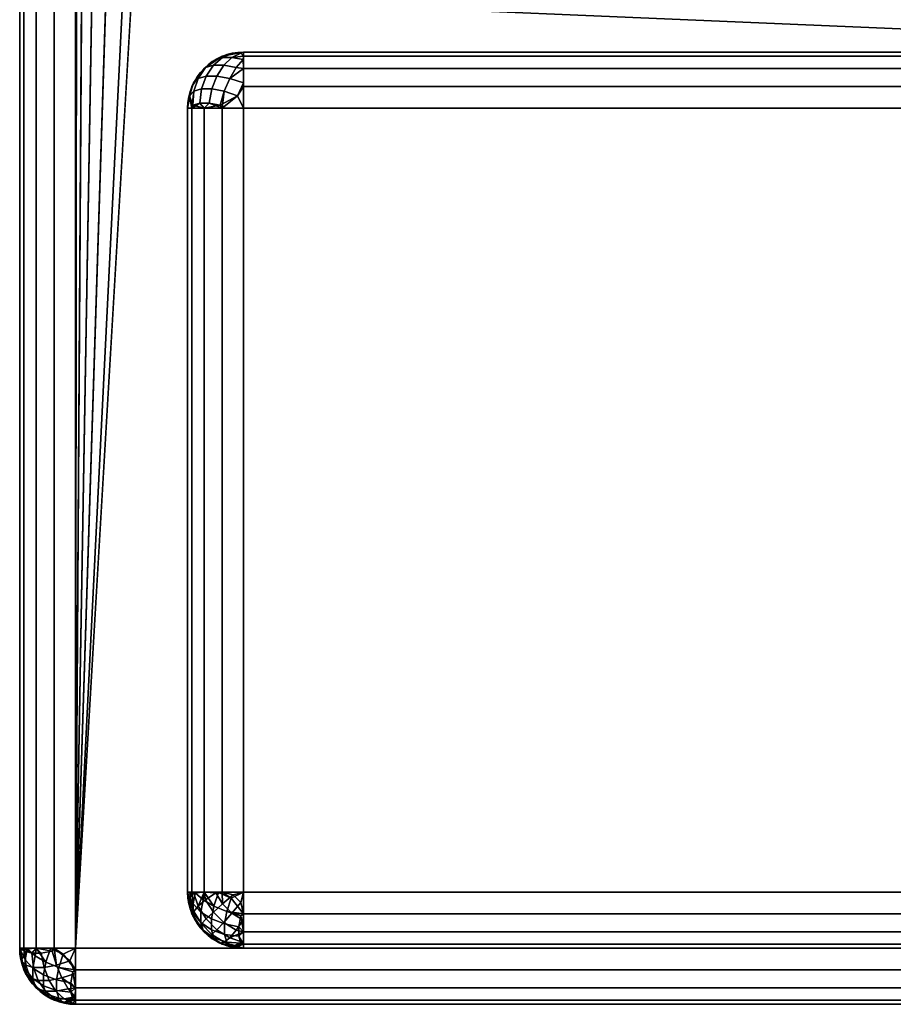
# Model space of a CAD drawing. Header units: millimetres. Extents: x -10 to 414, y -827 to 10.
# Tile 1 of 21: x 0 to 16, y -800 to -782. Entities that reach past the tile are written whole.
import ezdxf

# ---------------------------------------------------------------- set-up
doc = ezdxf.new("R2010")
doc.units = ezdxf.units.MM
doc.header["$MEASUREMENT"] = 0
for name, color, linetype, lineweight in [('0 Misc', 7, 'Continuous', 35), ('10 Raster Images', 7, 'Continuous', 35), ('5 Hatches', 7, 'Continuous', 35)]:
    doc.layers.add(name, color=color, linetype=linetype, lineweight=lineweight)

msp = doc.modelspace()

# ---------------------------------------------------------------- linework, layer by layer
at = {"layer": '0 Misc', "color": 160, "linetype": 'Continuous', "lineweight": 25}
for p, q in [((0, -1, 719), (0, -799, 719)), ((0, -799, 699), (0, -1, 699)), ((1, -799, 720), (1, -1, 720)), ((1, -781, 698), (1, -799, 698)), ((1, -799, 698), (1.012, -781.156, 698)), ((1, -799, 698), (1.109, -781.454, 698)), ((1, -799, 698), (1.293, -781.707, 698)), ((1, -799, 698), (1.546, -781.891, 698)), ((1, -799, 698), (1.844, -781.988, 698)), ((1, -799, 698), (2, -782, 698)), ((399, -799, 698), (2, -782, 698)), ((4, -783, 13.5), (396, -783, 13.5)), ((396, -783, 694), (4, -783, 694)), ((4, -783, 694), (4, -783, 13.5)), ((23, -783, 70), (4, -783, 13.5)), ((23, -783, 70), (4, -783, 694)), ((23, -783, 93), (4, -783, 694)), ((40.5, -783, 428), (4, -783, 694)), ((40.5, -783, 451), (4, -783, 694)), ((359.5, -783, 451), (4, -783, 694)), ((3, -784, 13.5), (3, -784, 694)), ((3, -784, 694), (3, -798, 694)), ((3, -798, 13.5), (3, -784, 13.5)), ((396, -784, 12.5), (4, -784, 12.5)), ((4, -784, 12.5), (4, -798, 12.5)), ((4, -784, 695), (396, -784, 695)), ((4, -798, 695), (4, -784, 695)), ((3, -798, 694), (3, -798, 13.5)), ((4, -798, 12.5), (396, -798, 12.5)), ((396, -798, 695), (4, -798, 695)), ((0, -799, 719), (0, -799, 699)), ((1, -799, 698), (399, -799, 698)), ((399, -799, 720), (1, -799, 720)), ((396, -799, 13.5), (4, -799, 13.5)), ((4, -799, 13.5), (4, -799, 694)), ((4, -799, 694), (396, -799, 694)), ((4, -799, 13.5), (204.554, -799, 255)), ((4, -799, 694), (195.446, -799, 255)), ((195.446, -799, 255), (4, -799, 13.5)), ((4, -799, 694), (195.717, -799, 255.779)), ((4, -799, 694), (196.049, -799, 256.534)), ((4, -799, 694), (196.442, -799, 257.187)), ((4, -799, 694), (197.415, -799, 258.16)), ((4, -799, 694), (198.641, -799, 258.785)), ((4, -799, 694), (200, -799, 259)), ((4, -799, 694), (197.415, -799, 571.84)), ((4, -799, 694), (196.442, -799, 572.813)), ((4, -799, 694), (196.049, -799, 573.466)), ((4, -799, 694), (195.505, -799, 574.81)), ((4, -799, 694), (195, -799, 578)), ((4, -799, 694), (195, -799, 579)), ((1, -800, 699), (1, -800, 719)), ((1, -800, 719), (399, -800, 719)), ((399, -800, 699), (1, -800, 699))]:
    msp.add_line(p, q, dxfattribs=at).dxf.unprotected_set("ltscale", 0)
for centre, start, end in [((4, -784, 13.5), 90, 180), ((4, -798, 13.5), 180, 270), ((1, -799, 719), 180, 270)]:
    msp.add_arc(centre, 1, start, end, dxfattribs=at).dxf.unprotected_set("ltscale", 0)
at = {"layer": '0 Misc', "color": 160, "linetype": 'Continuous', "lineweight": 25, "extrusion": (0, 0, -1)}
for centre, start, end in [((-4, -784, -694), 0, 90), ((-4, -798, -694), 270, 0), ((-1, -799, -699), 270, 0)]:
    msp.add_arc(centre, 1, start, end, dxfattribs=at).dxf.unprotected_set("ltscale", 0)
at = {"layer": '0 Misc', "color": 160, "linetype": 'Continuous', "lineweight": 25, "extrusion": (1, 0, 0)}
for centre, start, end in [((-784, 13.5, 4), 270, 0), ((-784, 694, 4), 0, 90), ((-798, 694, 4), 90, 180), ((-798, 13.5, 4), 180, 270), ((-799, 699, 1), 180, 270), ((-799, 719, 1), 90, 180)]:
    msp.add_arc(centre, 1, start, end, dxfattribs=at).dxf.unprotected_set("ltscale", 0)
at = {"layer": '0 Misc', "color": 160, "linetype": 'Continuous', "lineweight": 25, "extrusion": (0, 1, 0)}
for centre, start, end in [((-4, 13.5, -784), 270, 0), ((-4, 694, -784), 0, 90), ((-1, 699, -799), 270, 0), ((-1, 719, -799), 0, 90)]:
    msp.add_arc(centre, 1, start, end, dxfattribs=at).dxf.unprotected_set("ltscale", 0)
at = {"layer": '0 Misc', "color": 160, "linetype": 'Continuous', "lineweight": 25, "extrusion": (0, -1, 0)}
for centre, start, end in [((4, 694, 798), 90, 180), ((4, 13.5, 798), 180, 270)]:
    msp.add_arc(centre, 1, start, end, dxfattribs=at).dxf.unprotected_set("ltscale", 0)
at = {"layer": '0 Misc', "color": 7, "lineweight": 25}
for points, invisible_edges in [([(0, -1, 719), (0, -799, 699), (0, -799, 719)], 1), ([(0, -1, 719), (0, -1, 699), (0, -799, 699)], 12), ([(0.076, -799, 698.617), (0, -1, 699), (0.076, -1, 698.617)], 1), ([(0.076, -799, 698.617), (0, -799, 699), (0, -1, 699)], 12), ([(0, -1, 719), (0.076, -799, 719.383), (0.076, -1, 719.383)], 1), ([(0, -1, 719), (0, -799, 719), (0.076, -799, 719.383)], 12), ([(0.293, -799, 698.293), (0.076, -1, 698.617), (0.293, -1, 698.293)], 1), ([(0.293, -799, 698.293), (0.076, -799, 698.617), (0.076, -1, 698.617)], 12), ([(0.293, -799, 719.707), (0.076, -1, 719.383), (0.076, -799, 719.383)], 1), ([(0.293, -799, 719.707), (0.293, -1, 719.707), (0.076, -1, 719.383)], 12), ([(0.617, -799, 698.076), (0.293, -1, 698.293), (0.617, -1, 698.076)], 1), ([(0.617, -799, 698.076), (0.293, -799, 698.293), (0.293, -1, 698.293)], 12), ([(0.617, -799, 719.924), (0.293, -1, 719.707), (0.293, -799, 719.707)], 1), ([(0.617, -799, 719.924), (0.617, -1, 719.924), (0.293, -1, 719.707)], 12), ([(1, -799, 698), (0.617, -1, 698.076), (1, -781, 698)], 1), ([(1, -799, 698), (0.617, -799, 698.076), (0.617, -1, 698.076)], 12), ([(1, -799, 720), (0.617, -1, 719.924), (0.617, -799, 719.924)], 1), ([(1, -799, 720), (1, -1, 720), (0.617, -1, 719.924)], 12), ([(3.625, -783.096, 13.292), (3.952, -783.018, 13.316), (3.792, -783.096, 13.125)], 1), ([(3.625, -783.096, 13.292), (3.816, -783.018, 13.452), (3.952, -783.018, 13.316)], 12), ([(4, -783, 13.5), (396, -783.076, 13.117), (4, -783.076, 13.117)], 1), ([(4, -783, 13.5), (396, -783, 13.5), (396, -783.076, 13.117)], 12), ([(396, -783.293, 12.793), (4, -783.076, 13.117), (396, -783.076, 13.117)], 1), ([(396, -783.293, 12.793), (4, -783.293, 12.793), (4, -783.076, 13.117)], 12), ([(3.46, -783.236, 13.146), (3.189, -783.47, 13.252), (3.322, -783.277, 13.366)], 1), ([(3.46, -783.236, 13.146), (3.332, -783.428, 13.024), (3.189, -783.47, 13.252)], 12), ([(3.625, -783.096, 13.292), (3.322, -783.277, 13.366), (3.502, -783.133, 13.489)], 1), ([(3.625, -783.096, 13.292), (3.46, -783.236, 13.146), (3.322, -783.277, 13.366)], 12), ([(3.46, -783.236, 13.146), (3.524, -783.428, 12.832), (3.332, -783.428, 13.024)], 1), ([(3.625, -783.096, 13.292), (3.646, -783.236, 12.96), (3.46, -783.236, 13.146)], 1), ([(3.46, -783.236, 13.146), (3.646, -783.236, 12.96), (3.524, -783.428, 12.832)], 12), ([(3.866, -783.277, 12.822), (3.524, -783.428, 12.832), (3.646, -783.236, 12.96)], 1), ([(3.625, -783.096, 13.292), (3.792, -783.096, 13.125), (3.646, -783.236, 12.96)], 12), ([(3.99, -783.133, 13.002), (3.646, -783.236, 12.96), (3.792, -783.096, 13.125)], 1), ([(3.99, -783.133, 13.002), (3.866, -783.277, 12.822), (3.646, -783.236, 12.96)], 12), ([(3.189, -783.47, 13.252), (3.332, -783.428, 13.024), (3.249, -783.659, 12.935)], 12), ([(3.435, -783.659, 12.749), (3.249, -783.659, 12.935), (3.332, -783.428, 13.024)], 12), ([(3.435, -783.659, 12.749), (3.332, -783.428, 13.024), (3.524, -783.428, 12.832)], 1), ([(3.752, -783.47, 12.689), (3.435, -783.659, 12.749), (3.524, -783.428, 12.832)], 1), ([(3.866, -783.277, 12.822), (3.752, -783.47, 12.689), (3.524, -783.428, 12.832)], 12), ([(396, -783.617, 12.576), (4, -783.293, 12.793), (396, -783.293, 12.793)], 1), ([(396, -783.617, 12.576), (4, -783.617, 12.576), (4, -783.293, 12.793)], 12), ([(3.189, -783.47, 13.252), (3.031, -783.779, 13.393), (3.106, -783.552, 13.498)], 1), ([(3.189, -783.47, 13.252), (3.111, -783.7, 13.155), (3.031, -783.779, 13.393)], 12), ([(3.189, -783.47, 13.252), (3.249, -783.659, 12.935), (3.111, -783.7, 13.155)], 1), ([(3.752, -783.47, 12.689), (3.655, -783.7, 12.611), (3.435, -783.659, 12.749)], 12), ([(3.655, -783.7, 12.611), (3.752, -783.47, 12.689), (3.998, -783.552, 12.606)], 12), ([(3.655, -783.7, 12.611), (3.998, -783.552, 12.606), (3.893, -783.779, 12.531)], 1), ([(396, -784, 12.5), (4, -783.617, 12.576), (396, -783.617, 12.576)], 1), ([(396, -784, 12.5), (4, -784, 12.5), (4, -783.617, 12.576)], 12), ([(3.093, -783.95, 13.081), (3.249, -783.659, 12.935), (3.217, -783.913, 12.884)], 1), ([(3.093, -783.95, 13.081), (3.111, -783.7, 13.155), (3.249, -783.659, 12.935)], 12), ([(3.435, -783.659, 12.749), (3.217, -783.913, 12.884), (3.249, -783.659, 12.935)], 1), ([(3.435, -783.659, 12.749), (3.384, -783.913, 12.717), (3.217, -783.913, 12.884)], 12), ([(3.384, -783.913, 12.717), (3.435, -783.659, 12.749), (3.655, -783.7, 12.611)], 12), ([(3.384, -783.913, 12.717), (3.655, -783.7, 12.611), (3.581, -783.95, 12.593)], 1), ([(3, -798, 13.5), (3.076, -784, 13.117), (3.076, -798, 13.117)], 1), ([(3, -798, 13.5), (3, -784, 13.5), (3.076, -784, 13.117)], 12), ([(3.076, -798, 13.117), (3.293, -784, 12.793), (3.293, -798, 12.793)], 1), ([(3.076, -798, 13.117), (3.076, -784, 13.117), (3.293, -784, 12.793)], 12), ([(3.293, -798, 12.793), (3.617, -784, 12.576), (3.617, -798, 12.576)], 1), ([(3.293, -798, 12.793), (3.293, -784, 12.793), (3.617, -784, 12.576)], 12), ([(4, -784, 12.5), (3.617, -798, 12.576), (3.617, -784, 12.576)], 1), ([(4, -784, 12.5), (4, -798, 12.5), (3.617, -798, 12.576)], 12), ([(4, -798, 12.5), (396, -784, 12.5), (396, -798, 12.5)], 1), ([(4, -798, 12.5), (4, -784, 12.5), (396, -784, 12.5)], 12), ([(3.236, -798.354, 12.96), (3.096, -798.208, 13.125), (3.133, -798.01, 13.002)], 12), ([(3.236, -798.354, 12.96), (3.133, -798.01, 13.002), (3.277, -798.134, 12.822)], 1), ([(3.552, -798.002, 12.606), (3.7, -798.345, 12.611), (3.47, -798.248, 12.689)], 1), ([(3.552, -798.002, 12.606), (3.779, -798.107, 12.531), (3.7, -798.345, 12.611)], 12), ([(4, -798, 12.5), (396, -798.383, 12.576), (4, -798.383, 12.576)], 1), ([(4, -798, 12.5), (396, -798, 12.5), (396, -798.383, 12.576)], 12), ([(3.096, -798.375, 13.292), (3.018, -798.048, 13.316), (3.096, -798.208, 13.125)], 1), ([(3.096, -798.375, 13.292), (3.018, -798.184, 13.452), (3.018, -798.048, 13.316)], 12), ([(3.236, -798.54, 13.146), (3.096, -798.208, 13.125), (3.236, -798.354, 12.96)], 1), ([(3.236, -798.54, 13.146), (3.096, -798.375, 13.292), (3.096, -798.208, 13.125)], 12), ([(3.428, -798.476, 12.832), (3.236, -798.354, 12.96), (3.277, -798.134, 12.822)], 12), ([(3.428, -798.476, 12.832), (3.277, -798.134, 12.822), (3.47, -798.248, 12.689)], 1), ([(3.096, -798.375, 13.292), (3.277, -798.678, 13.366), (3.133, -798.498, 13.489)], 1), ([(3.096, -798.375, 13.292), (3.236, -798.54, 13.146), (3.277, -798.678, 13.366)], 12), ([(3.428, -798.668, 13.024), (3.236, -798.354, 12.96), (3.428, -798.476, 12.832)], 1), ([(3.428, -798.668, 13.024), (3.236, -798.54, 13.146), (3.236, -798.354, 12.96)], 12), ([(3.428, -798.476, 12.832), (3.47, -798.248, 12.689), (3.7, -798.345, 12.611)], 12), ([(3.428, -798.476, 12.832), (3.7, -798.345, 12.611), (3.659, -798.565, 12.749)], 1), ([(3.7, -798.345, 12.611), (3.913, -798.616, 12.717), (3.659, -798.565, 12.749)], 1), ([(3.7, -798.345, 12.611), (3.95, -798.419, 12.593), (3.913, -798.616, 12.717)], 12), ([(396, -798.707, 12.793), (4, -798.383, 12.576), (396, -798.383, 12.576)], 1), ([(396, -798.707, 12.793), (4, -798.707, 12.793), (4, -798.383, 12.576)], 12), ([(3.236, -798.54, 13.146), (3.47, -798.811, 13.252), (3.277, -798.678, 13.366)], 1), ([(3.236, -798.54, 13.146), (3.428, -798.668, 13.024), (3.47, -798.811, 13.252)], 12), ([(3.659, -798.751, 12.935), (3.428, -798.476, 12.832), (3.659, -798.565, 12.749)], 1), ([(3.659, -798.751, 12.935), (3.428, -798.668, 13.024), (3.428, -798.476, 12.832)], 12), ([(3.7, -798.889, 13.155), (3.428, -798.668, 13.024), (3.659, -798.751, 12.935)], 1), ([(3.7, -798.889, 13.155), (3.47, -798.811, 13.252), (3.428, -798.668, 13.024)], 12), ([(3.659, -798.565, 12.749), (3.913, -798.783, 12.884), (3.659, -798.751, 12.935)], 1), ([(3.659, -798.565, 12.749), (3.913, -798.616, 12.717), (3.913, -798.783, 12.884)], 12), ([(396, -798.924, 13.117), (4, -798.707, 12.793), (396, -798.707, 12.793)], 1), ([(396, -798.924, 13.117), (4, -798.924, 13.117), (4, -798.707, 12.793)], 12), ([(3.47, -798.811, 13.252), (3.779, -798.969, 13.393), (3.552, -798.894, 13.498)], 1), ([(3.47, -798.811, 13.252), (3.7, -798.889, 13.155), (3.779, -798.969, 13.393)], 12), ([(3.659, -798.751, 12.935), (3.95, -798.907, 13.081), (3.7, -798.889, 13.155)], 1), ([(3.659, -798.751, 12.935), (3.913, -798.783, 12.884), (3.95, -798.907, 13.081)], 12), ([(0, -799, 719), (0.076, -799.383, 699), (0.076, -799.383, 719)], 1), ([(0, -799, 719), (0, -799, 699), (0.076, -799.383, 699)], 12), ([(0.096, -799.375, 698.792), (0.018, -799.048, 698.816), (0.096, -799.208, 698.625)], 1), ([(0.096, -799.375, 698.792), (0.018, -799.184, 698.952), (0.018, -799.048, 698.816)], 12), ([(0.093, -799.05, 719.419), (0.249, -799.341, 719.565), (0.217, -799.087, 719.616)], 1), ([(0.093, -799.05, 719.419), (0.111, -799.3, 719.345), (0.249, -799.341, 719.565)], 12), ([(0.133, -799.01, 698.502), (0.236, -799.354, 698.46), (0.096, -799.208, 698.625)], 1), ([(0.133, -799.01, 698.502), (0.277, -799.134, 698.322), (0.236, -799.354, 698.46)], 12), ([(0.217, -799.087, 719.616), (0.435, -799.341, 719.751), (0.384, -799.087, 719.783)], 1), ([(0.217, -799.087, 719.616), (0.249, -799.341, 719.565), (0.435, -799.341, 719.751)], 12), ([(0.655, -799.3, 719.889), (0.581, -799.05, 719.907), (0.384, -799.087, 719.783)], 12), ([(0.655, -799.3, 719.889), (0.384, -799.087, 719.783), (0.435, -799.341, 719.751)], 1), ([(0.552, -799.002, 698.106), (0.7, -799.345, 698.111), (0.47, -799.248, 698.189)], 1), ([(0.552, -799.002, 698.106), (0.779, -799.107, 698.031), (0.7, -799.345, 698.111)], 12), ([(1, -799, 698), (399, -799.383, 698.076), (1, -799.383, 698.076)], 1), ([(1, -799, 698), (399, -799, 698), (399, -799.383, 698.076)], 12), ([(399, -799, 720), (1, -799.383, 719.924), (399, -799.383, 719.924)], 1), ([(399, -799, 720), (1, -799, 720), (1, -799.383, 719.924)], 12), ([(396, -799, 13.5), (4, -798.924, 13.117), (396, -798.924, 13.117)], 1), ([(396, -799, 13.5), (4, -799, 13.5), (4, -798.924, 13.117)], 12), ([(0.189, -799.53, 719.248), (0.031, -799.221, 719.107), (0.106, -799.448, 719.002)], 1), ([(0.189, -799.53, 719.248), (0.111, -799.3, 719.345), (0.031, -799.221, 719.107)], 12), ([(0.096, -799.208, 698.625), (0.236, -799.54, 698.646), (0.096, -799.375, 698.792)], 1), ([(0.096, -799.208, 698.625), (0.236, -799.354, 698.46), (0.236, -799.54, 698.646)], 12), ([(0.277, -799.134, 698.322), (0.428, -799.476, 698.332), (0.236, -799.354, 698.46)], 1), ([(0.277, -799.134, 698.322), (0.47, -799.248, 698.189), (0.428, -799.476, 698.332)], 12), ([(0.659, -799.565, 698.249), (0.428, -799.476, 698.332), (0.47, -799.248, 698.189)], 12), ([(0.659, -799.565, 698.249), (0.47, -799.248, 698.189), (0.7, -799.345, 698.111)], 1), ([(0.998, -799.448, 719.894), (0.893, -799.221, 719.969), (0.655, -799.3, 719.889)], 12), ([(0.076, -799.383, 719), (0.293, -799.707, 699), (0.293, -799.707, 719)], 1), ([(0.076, -799.383, 719), (0.076, -799.383, 699), (0.293, -799.707, 699)], 12), ([(0.096, -799.375, 698.792), (0.277, -799.678, 698.866), (0.133, -799.498, 698.99)], 1), ([(0.096, -799.375, 698.792), (0.236, -799.54, 698.646), (0.277, -799.678, 698.866)], 12), ([(0.111, -799.3, 719.345), (0.332, -799.572, 719.476), (0.249, -799.341, 719.565)], 1), ([(0.111, -799.3, 719.345), (0.189, -799.53, 719.248), (0.332, -799.572, 719.476)], 12), ([(0.236, -799.54, 698.646), (0.236, -799.354, 698.46), (0.428, -799.476, 698.332)], 12), ([(0.332, -799.572, 719.476), (0.435, -799.341, 719.751), (0.249, -799.341, 719.565)], 1), ([(0.332, -799.572, 719.476), (0.524, -799.572, 719.668), (0.435, -799.341, 719.751)], 12), ([(0.435, -799.341, 719.751), (0.752, -799.53, 719.811), (0.655, -799.3, 719.889)], 1), ([(0.435, -799.341, 719.751), (0.524, -799.572, 719.668), (0.752, -799.53, 719.811)], 12), ([(0.998, -799.448, 719.894), (0.655, -799.3, 719.889), (0.752, -799.53, 719.811)], 1), ([(0.7, -799.345, 698.111), (0.913, -799.616, 698.217), (0.659, -799.565, 698.249)], 1), ([(0.7, -799.345, 698.111), (0.95, -799.419, 698.093), (0.913, -799.616, 698.217)], 12), ([(399, -799.707, 698.293), (1, -799.383, 698.076), (399, -799.383, 698.076)], 1), ([(399, -799.707, 698.293), (1, -799.707, 698.293), (1, -799.383, 698.076)], 12), ([(399, -799.383, 719.924), (1, -799.707, 719.707), (399, -799.707, 719.707)], 1), ([(399, -799.383, 719.924), (1, -799.383, 719.924), (1, -799.707, 719.707)], 12), ([(0.46, -799.764, 719.354), (0.189, -799.53, 719.248), (0.322, -799.723, 719.134)], 1), ([(0.46, -799.764, 719.354), (0.332, -799.572, 719.476), (0.189, -799.53, 719.248)], 12), ([(0.236, -799.54, 698.646), (0.428, -799.476, 698.332), (0.428, -799.668, 698.524)], 1), ([(0.236, -799.54, 698.646), (0.47, -799.811, 698.752), (0.277, -799.678, 698.866)], 1), ([(0.236, -799.54, 698.646), (0.428, -799.668, 698.524), (0.47, -799.811, 698.752)], 12), ([(0.46, -799.764, 719.354), (0.524, -799.572, 719.668), (0.332, -799.572, 719.476)], 1), ([(0.428, -799.668, 698.524), (0.428, -799.476, 698.332), (0.659, -799.565, 698.249)], 12), ([(0.428, -799.668, 698.524), (0.659, -799.565, 698.249), (0.659, -799.751, 698.435)], 1), ([(0.46, -799.764, 719.354), (0.646, -799.764, 719.54), (0.524, -799.572, 719.668)], 12), ([(0.866, -799.723, 719.678), (0.752, -799.53, 719.811), (0.524, -799.572, 719.668)], 12), ([(0.866, -799.723, 719.678), (0.524, -799.572, 719.668), (0.646, -799.764, 719.54)], 1), ([(0.913, -799.783, 698.384), (0.659, -799.565, 698.249), (0.913, -799.616, 698.217)], 1), ([(0.913, -799.783, 698.384), (0.659, -799.751, 698.435), (0.659, -799.565, 698.249)], 12), ([(0.293, -799.707, 719), (0.617, -799.924, 699), (0.617, -799.924, 719)], 1), ([(0.293, -799.707, 719), (0.293, -799.707, 699), (0.617, -799.924, 699)], 12), ([(0.625, -799.904, 719.208), (0.322, -799.723, 719.134), (0.502, -799.867, 719.01)], 1), ([(0.625, -799.904, 719.208), (0.46, -799.764, 719.354), (0.322, -799.723, 719.134)], 12), ([(0.7, -799.889, 698.655), (0.428, -799.668, 698.524), (0.659, -799.751, 698.435)], 1), ([(0.7, -799.889, 698.655), (0.47, -799.811, 698.752), (0.428, -799.668, 698.524)], 12), ([(0.792, -799.904, 719.375), (0.46, -799.764, 719.354), (0.625, -799.904, 719.208)], 1), ([(0.792, -799.904, 719.375), (0.646, -799.764, 719.54), (0.46, -799.764, 719.354)], 12), ([(0.99, -799.867, 719.498), (0.866, -799.723, 719.678), (0.646, -799.764, 719.54)], 12), ([(0.99, -799.867, 719.498), (0.646, -799.764, 719.54), (0.792, -799.904, 719.375)], 1), ([(0.95, -799.907, 698.581), (0.659, -799.751, 698.435), (0.913, -799.783, 698.384)], 1), ([(0.95, -799.907, 698.581), (0.7, -799.889, 698.655), (0.659, -799.751, 698.435)], 12), ([(399, -799.924, 698.617), (1, -799.707, 698.293), (399, -799.707, 698.293)], 1), ([(399, -799.924, 698.617), (1, -799.924, 698.617), (1, -799.707, 698.293)], 12), ([(399, -799.707, 719.707), (1, -799.924, 719.383), (399, -799.924, 719.383)], 1), ([(399, -799.707, 719.707), (1, -799.707, 719.707), (1, -799.924, 719.383)], 12), ([(0.47, -799.811, 698.752), (0.779, -799.969, 698.893), (0.552, -799.894, 698.998)], 1), ([(0.47, -799.811, 698.752), (0.7, -799.889, 698.655), (0.779, -799.969, 698.893)], 12), ([(1, -800, 699), (0.617, -799.924, 719), (0.617, -799.924, 699)], 1), ([(1, -800, 699), (1, -800, 719), (0.617, -799.924, 719)], 12), ([(0.625, -799.904, 719.208), (0.952, -799.982, 719.184), (0.792, -799.904, 719.375)], 1), ([(0.625, -799.904, 719.208), (0.816, -799.982, 719.048), (0.952, -799.982, 719.184)], 12), ([(399, -800, 699), (1, -799.924, 698.617), (399, -799.924, 698.617)], 1), ([(399, -800, 699), (1, -800, 699), (1, -799.924, 698.617)], 12), ([(1, -800, 719), (399, -799.924, 719.383), (1, -799.924, 719.383)], 1), ([(1, -800, 719), (399, -800, 719), (399, -799.924, 719.383)], 12), ([(1, -800, 719), (399, -800, 699), (399, -800, 719)], 1), ([(1, -800, 719), (1, -800, 699), (399, -800, 699)], 12)]:
    msp.add_3dface(points, dxfattribs=dict(at, invisible_edges=invisible_edges))
for points in [[(1.012, -781.156, 698), (1, -799, 698), (1, -781, 698)], [(1, -799, 698), (1.012, -781.156, 698), (1.109, -781.454, 698)], [(1, -799, 698), (1.109, -781.454, 698), (1.293, -781.707, 698)], [(1, -799, 698), (1.293, -781.707, 698), (1.546, -781.891, 698)], [(1, -799, 698), (1.546, -781.891, 698), (1.844, -781.988, 698)], [(1, -799, 698), (1.844, -781.988, 698), (2, -782, 698)], [(1, -799, 698), (2, -782, 698), (399, -799, 698)], [(399, -799, 698), (2, -782, 698), (16, -782, 698)], [(3.617, -783.076, 13.5), (3.502, -783.133, 13.489), (3.293, -783.293, 13.5)], [(3.617, -783.076, 13.5), (3.625, -783.096, 13.292), (3.502, -783.133, 13.489)], [(3.617, -783.076, 13.5), (4, -783, 13.5), (3.816, -783.018, 13.452)], [(3.816, -783.018, 13.452), (3.625, -783.096, 13.292), (3.617, -783.076, 13.5)], [(3.792, -783.096, 13.125), (3.952, -783.018, 13.316), (4, -783.076, 13.117)], [(3.792, -783.096, 13.125), (4, -783.076, 13.117), (3.99, -783.133, 13.002)], [(3.816, -783.018, 13.452), (4, -783, 13.5), (3.952, -783.018, 13.316)], [(3.952, -783.018, 13.316), (4, -783, 13.5), (4, -783.076, 13.117)], [(4, -783.293, 12.793), (3.99, -783.133, 13.002), (4, -783.076, 13.117)], [(4, -783, 13.5), (23, -783, 70), (396, -783, 13.5)], [(23, -783, 70), (4, -783, 13.5), (4, -783, 694)], [(23, -783, 70), (4, -783, 694), (23, -783, 93)], [(23, -783, 93), (4, -783, 694), (40.5, -783, 428)], [(40.5, -783, 428), (4, -783, 694), (40.5, -783, 451)], [(40.5, -783, 451), (4, -783, 694), (359.5, -783, 451)], [(396, -783, 694), (359.5, -783, 451), (4, -783, 694)], [(3.502, -783.133, 13.489), (3.322, -783.277, 13.366), (3.293, -783.293, 13.5)], [(3.99, -783.133, 13.002), (4, -783.293, 12.793), (3.866, -783.277, 12.822)], [(3.106, -783.552, 13.498), (3.076, -783.617, 13.5), (3.293, -783.293, 13.5)], [(3.189, -783.47, 13.252), (3.106, -783.552, 13.498), (3.293, -783.293, 13.5)], [(3.189, -783.47, 13.252), (3.293, -783.293, 13.5), (3.322, -783.277, 13.366)], [(4, -783.293, 12.793), (3.752, -783.47, 12.689), (3.866, -783.277, 12.822)], [(3.752, -783.47, 12.689), (4, -783.293, 12.793), (3.998, -783.552, 12.606)], [(3.998, -783.552, 12.606), (4, -783.293, 12.793), (4, -783.617, 12.576)], [(3, -784, 13.5), (3.076, -783.617, 13.5), (3.031, -783.779, 13.393)], [(3.031, -783.779, 13.393), (3.076, -783.617, 13.5), (3.106, -783.552, 13.498)], [(3.998, -783.552, 12.606), (4, -783.617, 12.576), (3.893, -783.779, 12.531)], [(3.893, -783.779, 12.531), (4, -783.617, 12.576), (4, -784, 12.5)], [(3, -784, 13.5), (3.031, -783.779, 13.393), (3.076, -784, 13.117)], [(3.093, -783.95, 13.081), (3.031, -783.779, 13.393), (3.111, -783.7, 13.155)], [(3.031, -783.779, 13.393), (3.093, -783.95, 13.081), (3.076, -784, 13.117)], [(3.581, -783.95, 12.593), (3.655, -783.7, 12.611), (3.617, -784, 12.576)], [(3.617, -784, 12.576), (3.655, -783.7, 12.611), (3.893, -783.779, 12.531)], [(3.617, -784, 12.576), (3.893, -783.779, 12.531), (4, -784, 12.5)], [(3.217, -783.913, 12.884), (3.076, -784, 13.117), (3.093, -783.95, 13.081)], [(3.217, -783.913, 12.884), (3.293, -784, 12.793), (3.076, -784, 13.117)], [(3.384, -783.913, 12.717), (3.293, -784, 12.793), (3.217, -783.913, 12.884)], [(3.384, -783.913, 12.717), (3.581, -783.95, 12.593), (3.293, -784, 12.793)], [(3.581, -783.95, 12.593), (3.617, -784, 12.576), (3.293, -784, 12.793)], [(3.018, -798.184, 13.452), (3.076, -798.383, 13.5), (3, -798, 13.5)], [(3.018, -798.048, 13.316), (3.018, -798.184, 13.452), (3, -798, 13.5)], [(3.018, -798.048, 13.316), (3, -798, 13.5), (3.076, -798, 13.117)], [(3.076, -798, 13.117), (3.096, -798.208, 13.125), (3.018, -798.048, 13.316)], [(3.293, -798, 12.793), (3.133, -798.01, 13.002), (3.076, -798, 13.117)], [(3.096, -798.208, 13.125), (3.076, -798, 13.117), (3.133, -798.01, 13.002)], [(3.293, -798, 12.793), (3.277, -798.134, 12.822), (3.133, -798.01, 13.002)], [(3.47, -798.248, 12.689), (3.277, -798.134, 12.822), (3.293, -798, 12.793)], [(3.552, -798.002, 12.606), (3.47, -798.248, 12.689), (3.293, -798, 12.793)], [(3.617, -798, 12.576), (3.552, -798.002, 12.606), (3.293, -798, 12.793)], [(3.617, -798, 12.576), (3.779, -798.107, 12.531), (3.552, -798.002, 12.606)], [(3.617, -798, 12.576), (4, -798, 12.5), (3.779, -798.107, 12.531)], [(3.779, -798.107, 12.531), (4, -798, 12.5), (4, -798.383, 12.576)], [(3.096, -798.375, 13.292), (3.076, -798.383, 13.5), (3.018, -798.184, 13.452)], [(3.779, -798.107, 12.531), (4, -798.383, 12.576), (3.7, -798.345, 12.611)], [(3.096, -798.375, 13.292), (3.133, -798.498, 13.489), (3.076, -798.383, 13.5)], [(3.133, -798.498, 13.489), (3.293, -798.707, 13.5), (3.076, -798.383, 13.5)], [(3.95, -798.419, 12.593), (3.7, -798.345, 12.611), (4, -798.383, 12.576)], [(4, -798.707, 12.793), (3.95, -798.419, 12.593), (4, -798.383, 12.576)], [(3.277, -798.678, 13.366), (3.293, -798.707, 13.5), (3.133, -798.498, 13.489)], [(4, -798.707, 12.793), (3.913, -798.616, 12.717), (3.95, -798.419, 12.593)], [(3.47, -798.811, 13.252), (3.293, -798.707, 13.5), (3.277, -798.678, 13.366)], [(3.617, -798.924, 13.5), (3.293, -798.707, 13.5), (3.552, -798.894, 13.498)], [(3.552, -798.894, 13.498), (3.293, -798.707, 13.5), (3.47, -798.811, 13.252)], [(3.913, -798.783, 12.884), (3.913, -798.616, 12.717), (4, -798.707, 12.793)], [(3.913, -798.783, 12.884), (4, -798.707, 12.793), (4, -798.924, 13.117)], [(3.617, -798.924, 13.5), (3.552, -798.894, 13.498), (3.779, -798.969, 13.393)], [(3.7, -798.889, 13.155), (3.95, -798.907, 13.081), (3.779, -798.969, 13.393)], [(3.95, -798.907, 13.081), (4, -798.924, 13.117), (3.779, -798.969, 13.393)], [(3.95, -798.907, 13.081), (3.913, -798.783, 12.884), (4, -798.924, 13.117)], [(0.018, -799.184, 698.952), (0, -799, 699), (0.018, -799.048, 698.816)], [(0.018, -799.184, 698.952), (0.076, -799.383, 699), (0, -799, 699)], [(0.018, -799.048, 698.816), (0, -799, 699), (0.076, -799, 698.617)], [(0, -799, 719), (0.093, -799.05, 719.419), (0.076, -799, 719.383)], [(0.076, -799.383, 719), (0.031, -799.221, 719.107), (0, -799, 719)], [(0.031, -799.221, 719.107), (0.093, -799.05, 719.419), (0, -799, 719)], [(0.018, -799.048, 698.816), (0.076, -799, 698.617), (0.096, -799.208, 698.625)], [(0.031, -799.221, 719.107), (0.111, -799.3, 719.345), (0.093, -799.05, 719.419)], [(0.133, -799.01, 698.502), (0.096, -799.208, 698.625), (0.076, -799, 698.617)], [(0.293, -799, 698.293), (0.133, -799.01, 698.502), (0.076, -799, 698.617)], [(0.076, -799, 719.383), (0.217, -799.087, 719.616), (0.293, -799, 719.707)], [(0.093, -799.05, 719.419), (0.217, -799.087, 719.616), (0.076, -799, 719.383)], [(0.293, -799, 698.293), (0.277, -799.134, 698.322), (0.133, -799.01, 698.502)], [(0.217, -799.087, 719.616), (0.384, -799.087, 719.783), (0.293, -799, 719.707)], [(0.277, -799.134, 698.322), (0.293, -799, 698.293), (0.47, -799.248, 698.189)], [(0.552, -799.002, 698.106), (0.47, -799.248, 698.189), (0.293, -799, 698.293)], [(0.617, -799, 698.076), (0.552, -799.002, 698.106), (0.293, -799, 698.293)], [(0.581, -799.05, 719.907), (0.293, -799, 719.707), (0.384, -799.087, 719.783)], [(0.581, -799.05, 719.907), (0.617, -799, 719.924), (0.293, -799, 719.707)], [(0.617, -799, 698.076), (0.779, -799.107, 698.031), (0.552, -799.002, 698.106)], [(0.655, -799.3, 719.889), (0.617, -799, 719.924), (0.581, -799.05, 719.907)], [(0.779, -799.107, 698.031), (0.617, -799, 698.076), (1, -799, 698)], [(0.655, -799.3, 719.889), (0.893, -799.221, 719.969), (0.617, -799, 719.924)], [(0.617, -799, 719.924), (0.893, -799.221, 719.969), (1, -799, 720)], [(1, -799.383, 698.076), (0.779, -799.107, 698.031), (1, -799, 698)], [(0.893, -799.221, 719.969), (1, -799.383, 719.924), (1, -799, 720)], [(3.617, -798.924, 13.5), (3.779, -798.969, 13.393), (4, -799, 13.5)], [(3.779, -798.969, 13.393), (4, -798.924, 13.117), (4, -799, 13.5)], [(0.096, -799.375, 698.792), (0.076, -799.383, 699), (0.018, -799.184, 698.952)], [(0.076, -799.383, 719), (0.106, -799.448, 719.002), (0.031, -799.221, 719.107)], [(0.7, -799.345, 698.111), (0.779, -799.107, 698.031), (1, -799.383, 698.076)], [(1, -799.383, 719.924), (0.893, -799.221, 719.969), (0.998, -799.448, 719.894)], [(0.096, -799.375, 698.792), (0.133, -799.498, 698.99), (0.076, -799.383, 699)], [(0.133, -799.498, 698.99), (0.293, -799.707, 699), (0.076, -799.383, 699)], [(0.293, -799.707, 719), (0.106, -799.448, 719.002), (0.076, -799.383, 719)], [(0.7, -799.345, 698.111), (1, -799.383, 698.076), (0.95, -799.419, 698.093)], [(0.95, -799.419, 698.093), (1, -799.707, 698.293), (0.913, -799.616, 698.217)], [(0.95, -799.419, 698.093), (1, -799.383, 698.076), (1, -799.707, 698.293)], [(1, -799.383, 719.924), (0.998, -799.448, 719.894), (1, -799.707, 719.707)], [(0.293, -799.707, 719), (0.189, -799.53, 719.248), (0.106, -799.448, 719.002)], [(0.133, -799.498, 698.99), (0.277, -799.678, 698.866), (0.293, -799.707, 699)], [(0.322, -799.723, 719.134), (0.189, -799.53, 719.248), (0.293, -799.707, 719)], [(0.998, -799.448, 719.894), (0.752, -799.53, 719.811), (1, -799.707, 719.707)], [(0.866, -799.723, 719.678), (1, -799.707, 719.707), (0.752, -799.53, 719.811)], [(0.913, -799.783, 698.384), (0.913, -799.616, 698.217), (1, -799.707, 698.293)], [(0.277, -799.678, 698.866), (0.47, -799.811, 698.752), (0.293, -799.707, 699)], [(0.293, -799.707, 699), (0.552, -799.894, 698.998), (0.617, -799.924, 699)], [(0.552, -799.894, 698.998), (0.293, -799.707, 699), (0.47, -799.811, 698.752)], [(0.502, -799.867, 719.01), (0.322, -799.723, 719.134), (0.293, -799.707, 719)], [(0.502, -799.867, 719.01), (0.293, -799.707, 719), (0.617, -799.924, 719)], [(1, -799.707, 719.707), (0.866, -799.723, 719.678), (0.99, -799.867, 719.498)], [(1, -799.924, 698.617), (0.913, -799.783, 698.384), (1, -799.707, 698.293)], [(1, -799.924, 698.617), (0.95, -799.907, 698.581), (0.913, -799.783, 698.384)], [(1, -799.707, 719.707), (0.99, -799.867, 719.498), (1, -799.924, 719.383)], [(0.625, -799.904, 719.208), (0.502, -799.867, 719.01), (0.617, -799.924, 719)], [(0.617, -799.924, 699), (0.552, -799.894, 698.998), (0.779, -799.969, 698.893)], [(0.625, -799.904, 719.208), (0.617, -799.924, 719), (0.816, -799.982, 719.048)], [(0.617, -799.924, 699), (0.779, -799.969, 698.893), (1, -800, 699)], [(0.816, -799.982, 719.048), (0.617, -799.924, 719), (1, -800, 719)], [(0.779, -799.969, 698.893), (0.7, -799.889, 698.655), (0.95, -799.907, 698.581)], [(0.779, -799.969, 698.893), (0.95, -799.907, 698.581), (1, -799.924, 698.617)], [(0.779, -799.969, 698.893), (1, -799.924, 698.617), (1, -800, 699)], [(0.99, -799.867, 719.498), (0.792, -799.904, 719.375), (1, -799.924, 719.383)], [(0.952, -799.982, 719.184), (1, -799.924, 719.383), (0.792, -799.904, 719.375)], [(0.952, -799.982, 719.184), (1, -800, 719), (1, -799.924, 719.383)], [(0.816, -799.982, 719.048), (1, -800, 719), (0.952, -799.982, 719.184)]]:
    msp.add_3dface(points, dxfattribs=at)
at = {"layer": '0 Misc', "color": 5, "lineweight": 25}
for points in [[(3.293, -783.293, 694), (3.502, -783.133, 694.01), (3.617, -783.076, 694)], [(3.625, -783.096, 694.208), (3.617, -783.076, 694), (3.502, -783.133, 694.01)], [(3.816, -783.018, 694.048), (4, -783, 694), (3.617, -783.076, 694)], [(3.625, -783.096, 694.208), (3.816, -783.018, 694.048), (3.617, -783.076, 694)], [(3.952, -783.018, 694.184), (3.792, -783.096, 694.375), (4, -783.076, 694.383)], [(4, -783.076, 694.383), (3.792, -783.096, 694.375), (3.99, -783.133, 694.498)], [(3.952, -783.018, 694.184), (4, -783, 694), (3.816, -783.018, 694.048)], [(4, -783.076, 694.383), (4, -783, 694), (3.952, -783.018, 694.184)], [(4, -783.076, 694.383), (3.99, -783.133, 694.498), (4, -783.293, 694.707)], [(3.502, -783.133, 694.01), (3.293, -783.293, 694), (3.322, -783.277, 694.134)], [(3.99, -783.133, 694.498), (3.866, -783.277, 694.678), (4, -783.293, 694.707)], [(3.106, -783.552, 694.002), (3.293, -783.293, 694), (3.076, -783.617, 694)], [(3.189, -783.47, 694.248), (3.293, -783.293, 694), (3.106, -783.552, 694.002)], [(3.293, -783.293, 694), (3.189, -783.47, 694.248), (3.322, -783.277, 694.134)], [(3.752, -783.47, 694.811), (4, -783.293, 694.707), (3.866, -783.277, 694.678)], [(3.752, -783.47, 694.811), (3.998, -783.552, 694.894), (4, -783.293, 694.707)], [(3.998, -783.552, 694.894), (4, -783.617, 694.924), (4, -783.293, 694.707)], [(3.031, -783.779, 694.107), (3.076, -783.617, 694), (3, -784, 694)], [(3.106, -783.552, 694.002), (3.076, -783.617, 694), (3.031, -783.779, 694.107)], [(3.893, -783.779, 694.969), (4, -783.617, 694.924), (3.998, -783.552, 694.894)], [(4, -784, 695), (4, -783.617, 694.924), (3.893, -783.779, 694.969)], [(3.076, -784, 694.383), (3.031, -783.779, 694.107), (3, -784, 694)], [(3.076, -784, 694.383), (3.111, -783.7, 694.345), (3.031, -783.779, 694.107)], [(3.093, -783.95, 694.419), (3.111, -783.7, 694.345), (3.076, -784, 694.383)], [(3.581, -783.95, 694.907), (3.893, -783.779, 694.969), (3.655, -783.7, 694.889)], [(3.893, -783.779, 694.969), (3.581, -783.95, 694.907), (3.617, -784, 694.924)], [(4, -784, 695), (3.893, -783.779, 694.969), (3.617, -784, 694.924)], [(3.093, -783.95, 694.419), (3.076, -784, 694.383), (3.293, -784, 694.707)], [(3.217, -783.913, 694.616), (3.093, -783.95, 694.419), (3.293, -784, 694.707)], [(3.217, -783.913, 694.616), (3.293, -784, 694.707), (3.384, -783.913, 694.783)], [(3.384, -783.913, 694.783), (3.293, -784, 694.707), (3.617, -784, 694.924)], [(3.384, -783.913, 694.783), (3.617, -784, 694.924), (3.581, -783.95, 694.907)], [(3.031, -798.107, 694.221), (3.076, -798, 694.383), (3, -798, 694)], [(3.076, -798.383, 694), (3.031, -798.107, 694.221), (3, -798, 694)], [(3.106, -798.002, 694.448), (3.076, -798, 694.383), (3.031, -798.107, 694.221)], [(3.293, -798, 694.707), (3.076, -798, 694.383), (3.106, -798.002, 694.448)], [(3.293, -798, 694.707), (3.106, -798.002, 694.448), (3.189, -798.248, 694.53)], [(3.189, -798.248, 694.53), (3.322, -798.134, 694.723), (3.293, -798, 694.707)], [(3.293, -798, 694.707), (3.502, -798.01, 694.867), (3.617, -798, 694.924)], [(3.293, -798, 694.707), (3.322, -798.134, 694.723), (3.502, -798.01, 694.867)], [(3.625, -798.208, 694.904), (3.617, -798, 694.924), (3.502, -798.01, 694.867)], [(3.617, -798, 694.924), (3.625, -798.208, 694.904), (3.816, -798.048, 694.982)], [(3.816, -798.048, 694.982), (4, -798, 695), (3.617, -798, 694.924)], [(3.816, -798.048, 694.982), (3.952, -798.184, 694.982), (4, -798, 695)], [(3.952, -798.184, 694.982), (4, -798.383, 694.924), (4, -798, 695)], [(3.076, -798.383, 694), (3.111, -798.345, 694.3), (3.031, -798.107, 694.221)], [(3.792, -798.375, 694.904), (4, -798.383, 694.924), (3.952, -798.184, 694.982)], [(3.111, -798.345, 694.3), (3.076, -798.383, 694), (3.093, -798.419, 694.05)], [(3.093, -798.419, 694.05), (3.076, -798.383, 694), (3.293, -798.707, 694)], [(4, -798.383, 694.924), (3.792, -798.375, 694.904), (3.99, -798.498, 694.867)], [(4, -798.383, 694.924), (3.99, -798.498, 694.867), (4, -798.707, 694.707)], [(3.093, -798.419, 694.05), (3.293, -798.707, 694), (3.217, -798.616, 694.087)], [(4, -798.707, 694.707), (3.99, -798.498, 694.867), (3.866, -798.678, 694.723)], [(3.384, -798.783, 694.087), (3.217, -798.616, 694.087), (3.293, -798.707, 694)], [(3.617, -798.924, 694), (3.384, -798.783, 694.087), (3.293, -798.707, 694)], [(4, -798.707, 694.707), (3.866, -798.678, 694.723), (3.752, -798.811, 694.53)], [(4, -798.707, 694.707), (3.752, -798.811, 694.53), (3.998, -798.894, 694.448)], [(4, -798.707, 694.707), (3.998, -798.894, 694.448), (4, -798.924, 694.383)], [(3.581, -798.907, 694.05), (3.384, -798.783, 694.087), (3.617, -798.924, 694)], [(3.893, -798.969, 694.221), (3.655, -798.889, 694.3), (3.581, -798.907, 694.05)], [(4, -799, 694), (3.581, -798.907, 694.05), (3.617, -798.924, 694)], [(3.581, -798.907, 694.05), (4, -799, 694), (3.893, -798.969, 694.221)], [(4, -798.924, 694.383), (3.998, -798.894, 694.448), (3.893, -798.969, 694.221)], [(4, -798.924, 694.383), (3.893, -798.969, 694.221), (4, -799, 694)], [(396, -799, 13.5), (204.554, -799, 255), (4, -799, 13.5)], [(4, -799, 13.5), (195.446, -799, 255), (4, -799, 694)], [(195.446, -799, 255), (4, -799, 13.5), (204.554, -799, 255)], [(4, -799, 694), (195.446, -799, 255), (195.717, -799, 255.779)], [(4, -799, 694), (195.717, -799, 255.779), (196.049, -799, 256.534)], [(4, -799, 694), (196.049, -799, 256.534), (196.442, -799, 257.187)], [(4, -799, 694), (196.442, -799, 257.187), (197.415, -799, 258.16)], [(4, -799, 694), (197.415, -799, 258.16), (198.641, -799, 258.785)], [(4, -799, 694), (198.641, -799, 258.785), (200, -799, 259)], [(4, -799, 694), (200, -799, 259), (197.415, -799, 571.84)], [(4, -799, 694), (197.415, -799, 571.84), (196.442, -799, 572.813)], [(4, -799, 694), (196.442, -799, 572.813), (196.049, -799, 573.466)], [(4, -799, 694), (196.049, -799, 573.466), (195.505, -799, 574.81)], [(4, -799, 694), (195.505, -799, 574.81), (195, -799, 578)], [(4, -799, 694), (195, -799, 578), (195, -799, 579)], [(4, -799, 694), (195, -799, 579), (396, -799, 694)]]:
    msp.add_3dface(points, dxfattribs=at)
for points, invisible_edges in [([(3.293, -783.293, 13.5), (3.617, -783.076, 694), (3.617, -783.076, 13.5)], 1), ([(3.293, -783.293, 13.5), (3.293, -783.293, 694), (3.617, -783.076, 694)], 12), ([(4, -783, 694), (3.617, -783.076, 13.5), (3.617, -783.076, 694)], 1), ([(4, -783, 694), (4, -783, 13.5), (3.617, -783.076, 13.5)], 12), ([(3.792, -783.096, 694.375), (3.816, -783.018, 694.048), (3.625, -783.096, 694.208)], 1), ([(3.792, -783.096, 694.375), (3.952, -783.018, 694.184), (3.816, -783.018, 694.048)], 12), ([(396, -783, 694), (4, -783.076, 694.383), (396, -783.076, 694.383)], 1), ([(396, -783, 694), (4, -783, 694), (4, -783.076, 694.383)], 12), ([(4, -783.293, 694.707), (396, -783.076, 694.383), (4, -783.076, 694.383)], 1), ([(4, -783.293, 694.707), (396, -783.293, 694.707), (396, -783.076, 694.383)], 12), ([(3.502, -783.133, 694.01), (3.322, -783.277, 694.134), (3.46, -783.236, 694.354)], 12), ([(3.322, -783.277, 694.134), (3.332, -783.428, 694.476), (3.46, -783.236, 694.354)], 1), ([(3.646, -783.236, 694.54), (3.332, -783.428, 694.476), (3.524, -783.428, 694.668)], 1), ([(3.646, -783.236, 694.54), (3.46, -783.236, 694.354), (3.332, -783.428, 694.476)], 12), ([(3.792, -783.096, 694.375), (3.46, -783.236, 694.354), (3.646, -783.236, 694.54)], 1), ([(3.792, -783.096, 694.375), (3.625, -783.096, 694.208), (3.46, -783.236, 694.354)], 12), ([(3.502, -783.133, 694.01), (3.46, -783.236, 694.354), (3.625, -783.096, 694.208)], 1), ([(3.646, -783.236, 694.54), (3.524, -783.428, 694.668), (3.752, -783.47, 694.811)], 12), ([(3.792, -783.096, 694.375), (3.646, -783.236, 694.54), (3.866, -783.277, 694.678)], 12), ([(3.646, -783.236, 694.54), (3.752, -783.47, 694.811), (3.866, -783.277, 694.678)], 1), ([(3.792, -783.096, 694.375), (3.866, -783.277, 694.678), (3.99, -783.133, 694.498)], 1), ([(3.076, -783.617, 13.5), (3.293, -783.293, 694), (3.293, -783.293, 13.5)], 1), ([(3.076, -783.617, 13.5), (3.076, -783.617, 694), (3.293, -783.293, 694)], 12), ([(3.322, -783.277, 694.134), (3.189, -783.47, 694.248), (3.332, -783.428, 694.476)], 12), ([(3.189, -783.47, 694.248), (3.249, -783.659, 694.565), (3.332, -783.428, 694.476)], 1), ([(3.249, -783.659, 694.565), (3.524, -783.428, 694.668), (3.332, -783.428, 694.476)], 1), ([(3.249, -783.659, 694.565), (3.435, -783.659, 694.751), (3.524, -783.428, 694.668)], 12), ([(3.752, -783.47, 694.811), (3.524, -783.428, 694.668), (3.435, -783.659, 694.751)], 12), ([(4, -783.617, 694.924), (396, -783.293, 694.707), (4, -783.293, 694.707)], 1), ([(4, -783.617, 694.924), (396, -783.617, 694.924), (396, -783.293, 694.707)], 12), ([(3, -784, 13.5), (3.076, -783.617, 694), (3.076, -783.617, 13.5)], 1), ([(3, -784, 13.5), (3, -784, 694), (3.076, -783.617, 694)], 12), ([(3.111, -783.7, 694.345), (3.106, -783.552, 694.002), (3.031, -783.779, 694.107)], 1), ([(3.111, -783.7, 694.345), (3.189, -783.47, 694.248), (3.106, -783.552, 694.002)], 12), ([(3.189, -783.47, 694.248), (3.111, -783.7, 694.345), (3.249, -783.659, 694.565)], 12), ([(3.752, -783.47, 694.811), (3.435, -783.659, 694.751), (3.655, -783.7, 694.889)], 1), ([(3.752, -783.47, 694.811), (3.655, -783.7, 694.889), (3.893, -783.779, 694.969)], 12), ([(3.752, -783.47, 694.811), (3.893, -783.779, 694.969), (3.998, -783.552, 694.894)], 1), ([(4, -784, 695), (396, -783.617, 694.924), (4, -783.617, 694.924)], 1), ([(4, -784, 695), (396, -784, 695), (396, -783.617, 694.924)], 12), ([(3.217, -783.913, 694.616), (3.111, -783.7, 694.345), (3.093, -783.95, 694.419)], 1), ([(3.217, -783.913, 694.616), (3.249, -783.659, 694.565), (3.111, -783.7, 694.345)], 12), ([(3.249, -783.659, 694.565), (3.217, -783.913, 694.616), (3.384, -783.913, 694.783)], 12), ([(3.249, -783.659, 694.565), (3.384, -783.913, 694.783), (3.435, -783.659, 694.751)], 1), ([(3.581, -783.95, 694.907), (3.435, -783.659, 694.751), (3.384, -783.913, 694.783)], 1), ([(3.581, -783.95, 694.907), (3.655, -783.7, 694.889), (3.435, -783.659, 694.751)], 12), ([(3, -784, 694), (3.076, -798, 694.383), (3.076, -784, 694.383)], 1), ([(3, -784, 694), (3, -798, 694), (3.076, -798, 694.383)], 12), ([(3, -798, 694), (3, -784, 13.5), (3, -798, 13.5)], 1), ([(3, -798, 694), (3, -784, 694), (3, -784, 13.5)], 12), ([(3.293, -798, 694.707), (3.076, -784, 694.383), (3.076, -798, 694.383)], 1), ([(3.293, -798, 694.707), (3.293, -784, 694.707), (3.076, -784, 694.383)], 12), ([(3.617, -798, 694.924), (3.293, -784, 694.707), (3.293, -798, 694.707)], 1), ([(3.617, -798, 694.924), (3.617, -784, 694.924), (3.293, -784, 694.707)], 12), ([(4, -798, 695), (3.617, -784, 694.924), (3.617, -798, 694.924)], 1), ([(4, -798, 695), (4, -784, 695), (3.617, -784, 694.924)], 12), ([(396, -798, 695), (4, -784, 695), (4, -798, 695)], 1), ([(396, -798, 695), (396, -784, 695), (4, -784, 695)], 12), ([(3, -798, 694), (3.076, -798.383, 13.5), (3.076, -798.383, 694)], 1), ([(3, -798, 694), (3, -798, 13.5), (3.076, -798.383, 13.5)], 12), ([(3.111, -798.345, 694.3), (3.106, -798.002, 694.448), (3.031, -798.107, 694.221)], 1), ([(3.111, -798.345, 694.3), (3.189, -798.248, 694.53), (3.106, -798.002, 694.448)], 12), ([(3.46, -798.354, 694.764), (3.502, -798.01, 694.867), (3.322, -798.134, 694.723)], 1), ([(3.46, -798.354, 694.764), (3.625, -798.208, 694.904), (3.502, -798.01, 694.867)], 12), ([(396, -798, 695), (4, -798.383, 694.924), (396, -798.383, 694.924)], 1), ([(396, -798, 695), (4, -798, 695), (4, -798.383, 694.924)], 12), ([(3.332, -798.476, 694.572), (3.322, -798.134, 694.723), (3.189, -798.248, 694.53)], 1), ([(3.332, -798.476, 694.572), (3.46, -798.354, 694.764), (3.322, -798.134, 694.723)], 12), ([(3.646, -798.54, 694.764), (3.625, -798.208, 694.904), (3.46, -798.354, 694.764)], 1), ([(3.792, -798.375, 694.904), (3.816, -798.048, 694.982), (3.625, -798.208, 694.904)], 1), ([(3.646, -798.54, 694.764), (3.792, -798.375, 694.904), (3.625, -798.208, 694.904)], 12), ([(3.792, -798.375, 694.904), (3.952, -798.184, 694.982), (3.816, -798.048, 694.982)], 12), ([(3.293, -798.707, 13.5), (3.076, -798.383, 694), (3.076, -798.383, 13.5)], 1), ([(3.293, -798.707, 13.5), (3.293, -798.707, 694), (3.076, -798.383, 694)], 12), ([(3.217, -798.616, 694.087), (3.111, -798.345, 694.3), (3.093, -798.419, 694.05)], 1), ([(3.189, -798.248, 694.53), (3.111, -798.345, 694.3), (3.249, -798.565, 694.341)], 12), ([(3.217, -798.616, 694.087), (3.249, -798.565, 694.341), (3.111, -798.345, 694.3)], 12), ([(3.189, -798.248, 694.53), (3.249, -798.565, 694.341), (3.332, -798.476, 694.572)], 1), ([(3.524, -798.668, 694.572), (3.46, -798.354, 694.764), (3.332, -798.476, 694.572)], 1), ([(3.524, -798.668, 694.572), (3.646, -798.54, 694.764), (3.46, -798.354, 694.764)], 12), ([(3.792, -798.375, 694.904), (3.646, -798.54, 694.764), (3.866, -798.678, 694.723)], 12), ([(3.792, -798.375, 694.904), (3.866, -798.678, 694.723), (3.99, -798.498, 694.867)], 1), ([(4, -798.707, 694.707), (396, -798.383, 694.924), (4, -798.383, 694.924)], 1), ([(4, -798.707, 694.707), (396, -798.707, 694.707), (396, -798.383, 694.924)], 12), ([(3.435, -798.751, 694.341), (3.332, -798.476, 694.572), (3.249, -798.565, 694.341)], 1), ([(3.435, -798.751, 694.341), (3.524, -798.668, 694.572), (3.332, -798.476, 694.572)], 12), ([(3.646, -798.54, 694.764), (3.524, -798.668, 694.572), (3.752, -798.811, 694.53)], 12), ([(3.646, -798.54, 694.764), (3.752, -798.811, 694.53), (3.866, -798.678, 694.723)], 1), ([(3.384, -798.783, 694.087), (3.249, -798.565, 694.341), (3.217, -798.616, 694.087)], 1), ([(3.384, -798.783, 694.087), (3.435, -798.751, 694.341), (3.249, -798.565, 694.341)], 12), ([(3.617, -798.924, 13.5), (3.293, -798.707, 694), (3.293, -798.707, 13.5)], 1), ([(3.617, -798.924, 13.5), (3.617, -798.924, 694), (3.293, -798.707, 694)], 12), ([(3.655, -798.889, 694.3), (3.524, -798.668, 694.572), (3.435, -798.751, 694.341)], 1), ([(3.655, -798.889, 694.3), (3.752, -798.811, 694.53), (3.524, -798.668, 694.572)], 12), ([(4, -798.924, 694.383), (396, -798.707, 694.707), (4, -798.707, 694.707)], 1), ([(4, -798.924, 694.383), (396, -798.924, 694.383), (396, -798.707, 694.707)], 12), ([(3.581, -798.907, 694.05), (3.435, -798.751, 694.341), (3.384, -798.783, 694.087)], 1), ([(3.581, -798.907, 694.05), (3.655, -798.889, 694.3), (3.435, -798.751, 694.341)], 12), ([(3.752, -798.811, 694.53), (3.655, -798.889, 694.3), (3.893, -798.969, 694.221)], 12), ([(3.752, -798.811, 694.53), (3.893, -798.969, 694.221), (3.998, -798.894, 694.448)], 1), ([(4, -799, 13.5), (3.617, -798.924, 694), (3.617, -798.924, 13.5)], 1), ([(4, -799, 13.5), (4, -799, 694), (3.617, -798.924, 694)], 12), ([(4, -799, 694), (396, -798.924, 694.383), (4, -798.924, 694.383)], 1), ([(4, -799, 694), (396, -799, 694), (396, -798.924, 694.383)], 12)]:
    msp.add_3dface(points, dxfattribs=dict(at, invisible_edges=invisible_edges))
at = {"layer": '10 Raster Images', "color": 160, "linetype": 'Continuous', "lineweight": 25}
for p, q in [((1, -781, 698), (1, -799, 698)), ((4, -783, 13.5), (396, -783, 13.5)), ((4, -783, 694), (4, -783, 13.5)), ((396, -783, 694), (4, -783, 694)), ((1, -799, 698), (399, -799, 698)), ((396, -799, 13.5), (4, -799, 13.5)), ((4, -799, 13.5), (4, -799, 694)), ((4, -799, 694), (396, -799, 694))]:
    msp.add_line(p, q, dxfattribs=at).dxf.unprotected_set("ltscale", 0)
at = {"layer": '5 Hatches', "color": 7, "lineweight": 25}
for points, invisible_edges in [([(399, -799, 720), (1, -1, 720), (1, -799, 720)], 1), ([(399, -799, 720), (399, -1, 720), (1, -1, 720)], 12)]:
    msp.add_3dface(points, dxfattribs=dict(at, invisible_edges=invisible_edges))

doc.saveas('drawing.dxf')
